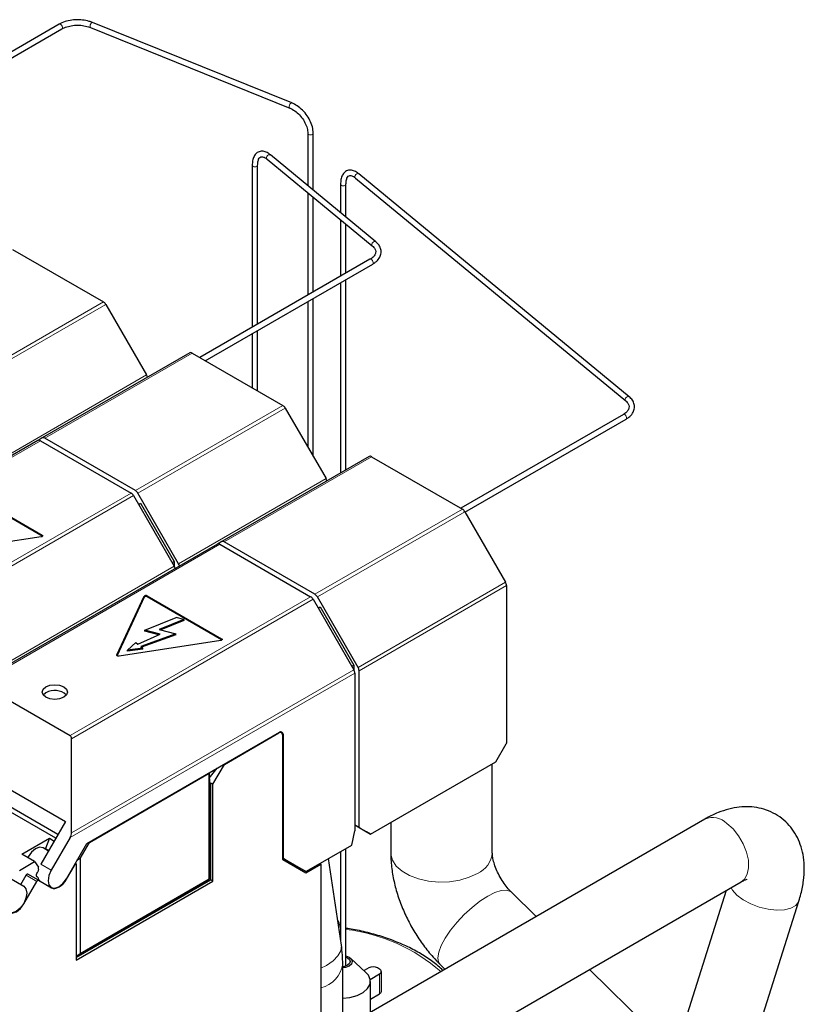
# Model space of a CAD drawing. Header units: millimetres. Extents: x 5 to 418, y 2 to 292.
# Tile 21 of 35: x 281 to 302, y 110 to 136. Entities that reach past the tile are written whole.
import ezdxf

# ---------------------------------------------------------------- set-up
doc = ezdxf.new("R2010")
doc.units = ezdxf.units.MM

msp = doc.modelspace()

# ---------------------------------------------------------------- linework, layer by layer
at = {"color": 7, "linetype": 'Continuous', "lineweight": 25}
for p, q in [((282.1724, 135.9704), (276.3915, 132.6332)), ((276.5355, 132.5501), (282.2444, 135.8457)), ((283.001, 135.8827), (288.2731, 133.7516)), ((288.327, 133.8852), (283.055, 136.0162)), ((288.7523, 133.0839), (288.7523, 131.6975)), ((288.8963, 131.5788), (288.8963, 133.0839)), ((287.6748, 132.3992), (290.4608, 130.1023)), ((290.5524, 130.2134), (287.7664, 132.5103)), ((287.2815, 132.2348), (287.2815, 127.9474)), ((287.4255, 128.0305), (287.4255, 132.2348)), ((287.4255, 132.2339), (287.4255, 132.2348)), ((290.0134, 131.8983), (297.1687, 125.999)), ((297.2603, 126.1102), (290.105, 132.0094)), ((289.6201, 131.7339), (289.6201, 130.9821)), ((289.764, 131.7329), (289.7641, 131.7339)), ((289.7641, 130.8634), (289.7641, 131.7339)), ((288.7523, 131.5109), (288.7523, 128.7964)), ((288.8963, 128.8796), (288.8963, 131.3922)), ((289.6201, 130.7955), (289.6201, 129.2974)), ((289.7641, 129.3805), (289.7641, 130.6767)), ((290.4601, 130.1029), (290.4608, 130.1023)), ((280.9388, 130.0081), (283.3415, 128.6211)), ((290.3989, 129.747), (285.895, 127.147)), ((286.0391, 127.0638), (290.4709, 129.6223)), ((290.3989, 129.747), (290.3982, 129.7466)), ((289.6201, 129.1311), (289.6201, 124.0905)), ((289.7641, 124.1736), (289.7641, 129.2142)), ((283.4055, 128.5535), (284.4839, 126.6858)), ((288.7523, 128.6302), (288.7523, 124.7798)), ((288.8963, 124.5304), (288.8963, 128.7133)), ((287.2815, 127.7811), (287.2815, 126.3466)), ((287.4255, 126.2634), (287.4255, 127.8642)), ((285.6266, 127.2713), (281.7233, 125.0181)), ((285.6906, 127.265), (288.0933, 125.878)), ((297.1679, 125.9997), (297.1687, 125.999)), ((288.1573, 125.8104), (289.2356, 123.9426)), ((297.1068, 125.6438), (292.8028, 123.1592)), ((297.1068, 125.6438), (297.106, 125.6433)), ((292.9147, 123.0575), (297.1788, 125.5191)), ((281.6102, 124.9527), (275.2157, 121.2613)), ((281.7233, 125.0181), (281.6113, 124.9534)), ((281.6742, 124.9464), (284.0769, 123.5594)), ((284.1901, 123.6247), (281.7873, 125.0117)), ((290.3783, 124.5282), (286.4751, 122.2749)), ((290.4423, 124.5219), (292.845, 123.1348)), ((279.7499, 123.5849), (281.7185, 122.4485)), ((281.7185, 122.4224), (279.7499, 123.5588)), ((285.3324, 121.6893), (284.2541, 123.5571)), ((284.1409, 123.4918), (285.2193, 121.624)), ((284.2744, 123.2606), (284.3275, 123.2912)), ((284.3275, 123.2912), (285.2175, 121.7498)), ((292.909, 123.0673), (293.9874, 121.1995)), ((281.697, 122.4021), (279.0078, 121.9862)), ((286.4751, 122.2749), (286.363, 122.2102)), ((288.9418, 120.8815), (286.5391, 122.2686)), ((286.362, 122.2096), (279.9675, 118.5182)), ((286.426, 122.2033), (288.8287, 120.8162)), ((285.1644, 121.7191), (285.2175, 121.7498)), ((285.2175, 121.7498), (285.2175, 121.6271)), ((294.0139, 121.1103), (294.0139, 116.9445)), ((283.7008, 119.277), (284.4214, 120.8294)), ((284.4214, 120.8032), (283.704, 119.2577)), ((284.5017, 120.8418), (286.4703, 119.7054)), ((286.4703, 119.6792), (284.5017, 120.8157)), ((288.8927, 120.7487), (289.971, 118.8809)), ((290.0842, 118.9462), (289.0058, 120.814)), ((289.0262, 120.5174), (289.0793, 120.5481)), ((289.0793, 120.5481), (289.9693, 119.0067)), ((284.44, 119.9329), (285.2697, 120.2682)), ((285.4706, 120.2141), (284.8226, 119.9522)), ((285.4706, 120.188), (284.8614, 119.9417)), ((285.4706, 120.2141), (285.2697, 120.2682)), ((285.4706, 120.2141), (285.4706, 120.188)), ((284.8419, 119.8247), (284.44, 119.9329)), ((284.44, 119.9067), (284.44, 119.9329)), ((284.8056, 119.8083), (284.44, 119.9067)), ((284.8226, 119.9522), (285.2581, 119.835)), ((286.4487, 119.659), (283.7596, 119.243)), ((284.2567, 119.5607), (284.8419, 119.8247)), ((285.2581, 119.835), (284.3301, 119.5002)), ((285.2581, 119.8088), (284.3521, 119.482)), ((285.2581, 119.8088), (285.2581, 119.835)), ((283.9788, 119.4033), (284.2021, 119.6057)), ((284.3846, 119.4553), (283.9788, 119.4033)), ((284.3846, 119.4291), (283.9788, 119.3772)), ((283.9788, 119.3772), (283.9788, 119.4033)), ((284.2021, 119.6057), (284.2567, 119.5607)), ((284.3301, 119.5002), (284.3846, 119.4553)), ((284.3846, 119.4291), (284.3846, 119.4553)), ((289.9161, 118.976), (289.9693, 119.0067)), ((289.9693, 119.0067), (289.9693, 118.884)), ((290.1107, 114.7075), (290.1107, 118.857)), ((289.9975, 118.7917), (289.9975, 114.6237)), ((280.058, 118.5271), (282.4607, 117.1401)), ((281.8177, 118.2735), (281.748, 118.2147)), ((278.1521, 117.2852), (282.3382, 114.8686)), ((282.4982, 114.5669), (282.4982, 117.0572)), ((282.9022, 114.2817), (288.0063, 117.2282)), ((286.5449, 116.378), (287.9894, 117.2119)), ((288.0533, 117.2182), (288.0227, 117.2359)), ((288.0799, 117.1596), (288.0799, 113.8944)), ((288.0968, 117.176), (288.0968, 113.9107)), ((282.1381, 114.5222), (278.1521, 116.8233)), ((293.7311, 116.4438), (294.0073, 116.9222)), ((286.1446, 116.0139), (286.3539, 116.2743)), ((286.2414, 115.8523), (286.5449, 116.378)), ((286.5393, 116.3813), (286.5449, 116.378)), ((290.4169, 114.5306), (293.7311, 116.4438)), ((293.6382, 114.0396), (293.6382, 116.3902)), ((282.9698, 114.3142), (286.14, 116.1443)), ((286.1407, 116.1484), (286.1383, 116.1498)), ((286.14, 116.1443), (286.1407, 116.1484)), ((286.14, 113.3479), (286.14, 116.1443)), ((286.1407, 116.1484), (286.1491, 115.86)), ((286.1509, 113.3417), (286.1509, 115.8536)), ((286.1782, 115.8735), (286.1848, 115.885)), ((286.1848, 113.3221), (286.1848, 115.885)), ((286.2414, 115.8523), (286.1848, 115.885)), ((286.2414, 113.2894), (286.2414, 115.8523)), ((282.0816, 114.4242), (280.2451, 115.4844)), ((282.3382, 114.8686), (281.6856, 113.7384)), ((299.2664, 114.9303), (288.9334, 108.9652)), ((289.9975, 114.7728), (290.1107, 114.7075)), ((289.9975, 114.7728), (290.0102, 114.7655)), ((290.0349, 114.7512), (290.0102, 114.7655)), ((290.0767, 114.727), (290.0349, 114.7512)), ((290.1493, 114.6852), (290.0767, 114.727)), ((290.1107, 114.7075), (290.4169, 114.5306)), ((290.3038, 114.5959), (290.1493, 114.6852)), ((290.9502, 114.8385), (290.9502, 114.0396)), ((281.1815, 114.0002), (281.9109, 114.4213)), ((281.9109, 114.4213), (281.8064, 114.152)), ((281.9109, 114.4213), (282.0377, 114.3482)), ((282.4607, 114.4408), (281.9628, 113.5784)), ((289.9198, 114.2436), (289.9975, 114.6237)), ((290.4169, 114.5306), (290.3038, 114.5959)), ((281.8856, 114.0848), (281.7462, 114.1653)), ((282.3628, 113.3474), (282.9022, 114.2817)), ((282.7224, 113.8856), (282.9698, 114.3142)), ((282.9641, 114.3174), (282.9698, 114.3142)), ((288.7199, 113.5509), (289.9198, 114.2436)), ((289.7641, 111.0415), (289.7641, 114.1537)), ((281.5209, 113.8043), (281.1815, 114.0002)), ((281.8064, 114.1305), (281.8064, 114.152)), ((281.8064, 114.152), (281.8949, 114.1009)), ((288.1438, 113.8673), (288.0799, 113.9043)), ((289.6201, 114.0706), (289.6201, 111.7393)), ((281.119, 113.5723), (281.5209, 113.8043)), ((281.5209, 113.8043), (281.6254, 113.6556)), ((281.6254, 113.6007), (281.6254, 113.6556)), ((282.3685, 113.3441), (282.5911, 113.7297)), ((282.5854, 113.733), (282.5911, 113.7297)), ((282.621, 113.747), (282.5911, 113.7297)), ((282.6004, 113.7589), (282.621, 113.747)), ((282.621, 113.747), (282.621, 111.1994)), ((282.7224, 113.8856), (282.6421, 113.8312)), ((282.7224, 113.8856), (282.7224, 111.3749)), ((288.0964, 113.8578), (288.7021, 113.508)), ((288.1068, 113.8887), (288.6959, 113.5485)), ((288.1438, 113.8673), (288.4381, 113.6974)), ((288.44, 113.6963), (288.408, 113.6778)), ((288.4381, 113.6974), (288.577, 113.6172)), ((288.7021, 113.508), (289.0981, 113.7366)), ((289.0698, 113.7529), (289.0981, 113.7366)), ((289.0981, 113.7366), (289.0981, 109.3599)), ((289.6415, 111.5935), (289.3046, 113.8885)), ((280.7335, 113.4437), (281.2314, 113.1562)), ((281.1543, 113.2007), (281.2959, 113.4461)), ((281.6268, 113.3105), (281.3439, 113.4738)), ((281.6097, 113.3917), (281.5744, 113.4121)), ((288.6959, 113.5485), (288.577, 113.6172)), ((281.2371, 112.691), (281.5788, 113.2828)), ((281.6268, 113.3105), (281.9685, 113.1132)), ((282.621, 111.3039), (286.1509, 113.3417)), ((282.621, 111.2647), (286.1848, 113.3221)), ((282.621, 111.1994), (286.2414, 113.2894)), ((282.7224, 111.3749), (286.14, 113.3479)), ((286.1509, 113.3417), (286.14, 113.3479)), ((286.2414, 113.2894), (286.1848, 113.3221)), ((289.8895, 107.3002), (300.2263, 113.2675)), ((294.7973, 112.3504), (294.1422, 112.9968)), ((299.8292, 113.0382), (298.4647, 108.7317)), ((299.9893, 107.1867), (301.7553, 112.7606)), ((282.621, 111.3062), (282.7224, 111.3749)), ((289.6784, 109.3953), (289.6784, 111.0997)), ((290.2934, 110.8734), (289.8865, 111.2491)), ((292.2542, 111.0834), (292.3828, 110.9565)), ((290.3709, 110.9935), (290.2432, 110.9198)), ((290.4063, 110.6874), (290.6537, 110.8302)), ((290.6537, 110.9609), (290.5972, 110.9935)), ((290.7006, 110.373), (290.7006, 110.8955)), ((299.6881, 107.5246), (296.2148, 110.9517)), ((290.4115, 109.8185), (290.4115, 110.6359)), ((290.4115, 110.1678), (290.6537, 110.3077))]:
    msp.add_line(p, q, dxfattribs=at)
at = {"color": 7, "linetype": 'Continuous', "lineweight": 18}
for p, q in [((279.4383, 126.3678), (283.3415, 128.6211)), ((279.5023, 126.3002), (283.4055, 128.5535)), ((285.6906, 127.265), (281.7873, 125.0117)), ((284.4839, 126.6858), (280.5806, 124.4325)), ((284.1901, 123.6247), (288.0933, 125.878)), ((284.2541, 123.5571), (288.1573, 125.8104)), ((281.6742, 124.9464), (275.3062, 121.2703)), ((290.4423, 124.5219), (286.5391, 122.2686)), ((289.2356, 123.9426), (285.3324, 121.6893)), ((277.7089, 119.8832), (284.0769, 123.5594)), ((277.7464, 119.8003), (284.1409, 123.4918)), ((288.9418, 120.8815), (292.845, 123.1348)), ((289.0058, 120.814), (292.909, 123.0673)), ((281.7185, 122.4485), (281.7185, 122.4224)), ((286.426, 122.2033), (280.058, 118.5271)), ((285.2193, 121.624), (277.7464, 117.3101)), ((293.9874, 121.1995), (290.0842, 118.9462)), ((294.0139, 121.1103), (290.1107, 118.857)), ((282.4607, 117.1401), (288.8287, 120.8162)), ((282.4982, 117.0572), (288.8927, 120.7487)), ((284.4214, 120.8032), (284.4214, 120.8294)), ((284.5017, 120.8157), (284.5017, 120.8418)), ((286.4703, 119.7054), (286.4703, 119.6792)), ((283.7008, 119.2626), (283.7008, 119.277)), ((289.971, 118.8809), (282.4982, 114.5669)), ((289.9975, 118.7917), (282.4607, 114.4408)), ((287.9894, 117.2119), (287.9837, 117.2152)), ((288.0968, 117.176), (288.0759, 117.1881)), ((286.1782, 115.8735), (286.1482, 115.8908)), ((288.0968, 113.9107), (288.0799, 113.9205)), ((288.0799, 113.9043), (288.1068, 113.8887)), ((281.9628, 113.5784), (281.6856, 113.7384)), ((281.2959, 113.4461), (281.5788, 113.2828)), ((282.3685, 113.3441), (282.3628, 113.3474)), ((281.2371, 112.691), (281.2314, 112.6943)), ((289.6201, 111.8088), (289.6103, 111.8055)), ((290.6537, 110.8302), (290.6537, 110.3077))]:
    msp.add_line(p, q, dxfattribs=at)
at = {"color": 7, "linetype": 'Continuous', "lineweight": 18, "flags": 128}
for points in [[(282.2444, 135.8457), (282.2513, 135.8517), (282.2585, 135.8689), (282.2581, 135.8921), (282.2501, 135.9177), (282.2357, 135.9419), (282.2172, 135.9609), (282.1973, 135.9718), (282.1792, 135.9731), (282.1724, 135.9704)], [(283.001, 135.8827), (282.9932, 135.8892), (282.9873, 135.9057), (282.9877, 135.929), (282.9942, 135.9553), (283.0058, 135.9808), (283.0208, 136.0015), (283.0369, 136.0142), (283.0517, 136.0172), (283.055, 136.0162)], [(288.2731, 133.7516), (288.2652, 133.7581), (288.2594, 133.7747), (288.2597, 133.7979), (288.2662, 133.8242), (288.2779, 133.8497), (288.2929, 133.8704), (288.309, 133.8832), (288.3237, 133.8861), (288.327, 133.8852)], [(288.7523, 133.0839), (288.7523, 133.0839), (288.7578, 133.068), (288.7734, 133.0545), (288.7968, 133.0455), (288.8243, 133.0423), (288.8519, 133.0455), (288.8752, 133.0545), (288.8908, 133.068), (288.8963, 133.0839), (288.8963, 133.0839)], [(287.7664, 132.5103), (287.7544, 132.5166), (287.7334, 132.5173), (287.7104, 132.5085), (287.6889, 132.4915), (287.6723, 132.469), (287.663, 132.4442), (287.6625, 132.4211), (287.6709, 132.4031), (287.6748, 132.3992)], [(287.2815, 132.2348), (287.287, 132.2189), (287.3026, 132.2054), (287.326, 132.1964), (287.3535, 132.1933), (287.3811, 132.1964), (287.4044, 132.2054), (287.42, 132.2189), (287.4255, 132.2339)], [(290.105, 132.0094), (290.093, 132.0157), (290.0719, 132.0164), (290.0489, 132.0076), (290.0275, 131.9906), (290.0108, 131.968), (290.0016, 131.9433), (290.0011, 131.9201), (290.0094, 131.9021), (290.0134, 131.8983)], [(289.6201, 131.7339), (289.6255, 131.718), (289.6412, 131.7045), (289.6645, 131.6955), (289.6921, 131.6923), (289.7196, 131.6955), (289.743, 131.7045), (289.7586, 131.718), (289.764, 131.7329)], [(290.5525, 130.2134), (290.5405, 130.2197), (290.5194, 130.2204), (290.4964, 130.2116), (290.475, 130.1946), (290.4583, 130.172), (290.4491, 130.1473), (290.4486, 130.1241), (290.4569, 130.1061), (290.4601, 130.1029)], [(290.4851, 129.6659), (290.4779, 129.6915), (290.4641, 129.716), (290.446, 129.7357), (290.4261, 129.7477), (290.4076, 129.75), (290.3989, 129.747)], [(297.2603, 126.1101), (297.2483, 126.1164), (297.2273, 126.1172), (297.2042, 126.1084), (297.1828, 126.0914), (297.1662, 126.0688), (297.1569, 126.044), (297.1564, 126.0209), (297.1647, 126.0029), (297.1679, 125.9997)], [(297.1929, 125.5627), (297.1857, 125.5882), (297.172, 125.6127), (297.1538, 125.6325), (297.1339, 125.6444), (297.1154, 125.6468), (297.1068, 125.6438)], [(300.2263, 113.2675), (300.3112, 113.338), (300.3871, 113.47), (300.4227, 113.6416), (300.4159, 113.8419), (300.367, 114.0583), (300.2791, 114.2773), (300.1577, 114.4851), (300.0105, 114.6686), (299.8466, 114.8163)], [(290.9502, 114.0396), (290.9521, 113.999), (290.996, 113.8388), (291.0967, 113.6874), (291.2497, 113.5513), (291.4484, 113.4366), (291.6841, 113.3483), (291.9464, 113.2902), (292.2239, 113.2648), (292.5045, 113.2733), (292.7759, 113.3153), (293.0262, 113.3889), (293.2446, 113.491)], [(299.9577, 113.1124), (299.9947, 113.0529), (300.1152, 112.9208), (300.2812, 112.7968), (300.4823, 112.6887), (300.706, 112.6034), (300.938, 112.5461), (301.1639, 112.5206), (301.3695, 112.5284), (301.5418, 112.5689), (301.67, 112.6398), (301.7461, 112.7364), (301.7553, 112.7606)], [(292.2542, 111.0834), (292.2164, 111.1395), (292.1962, 111.2554), (292.2199, 111.4055), (292.2862, 111.5834), (292.3925, 111.7813), (292.5339, 111.9905), (292.7044, 112.2018), (292.8965, 112.4061), (293.1018, 112.5944), (293.3112, 112.7585), (293.5158, 112.8911)], [(293.5158, 112.8911), (293.7064, 112.9866), (293.8749, 113.0407), (294.0137, 113.0511), (294.1169, 113.0173), (294.1422, 112.9968)], [(289.0981, 110.9825), (289.2462, 111.0587), (289.4234, 111.1802), (289.5519, 111.3112), (289.6263, 111.446), (289.6432, 111.5788), (289.6415, 111.5935)]]:
    msp.add_lwpolyline(points, dxfattribs=at)
at = {"color": 7, "linetype": 'Continuous', "lineweight": 25, "flags": 128}
for points in [[(281.7185, 122.4485), (281.7261, 122.4427), (281.7309, 122.4361), (281.7326, 122.4289), (281.7309, 122.4217), (281.7261, 122.415), (281.7185, 122.4093), (281.7086, 122.4049), (281.697, 122.4021)], [(281.7269, 122.4158), (281.7261, 122.4166), (281.7185, 122.4224)], [(286.4703, 119.7054), (286.4779, 119.6996), (286.4827, 119.6929), (286.4843, 119.6858), (286.4827, 119.6786), (286.4779, 119.6719), (286.4703, 119.6662), (286.4603, 119.6618), (286.4487, 119.659)], [(286.4786, 119.6727), (286.4779, 119.6735), (286.4703, 119.6792)], [(283.7596, 119.243), (283.7472, 119.2421), (283.7348, 119.243), (283.7232, 119.2458), (283.7132, 119.2502), (283.7056, 119.2559), (283.7008, 119.2626), (283.6992, 119.2698), (283.7008, 119.277)], [(281.8177, 118.4303), (281.9267, 118.4723), (282.0553, 118.4871), (282.1839, 118.4723), (282.2929, 118.4303), (282.3657, 118.3673), (282.3913, 118.2931), (282.3657, 118.2189), (282.2929, 118.1559), (282.1839, 118.1139), (282.0553, 118.0991), (281.9267, 118.1139), (281.8177, 118.1559), (281.7449, 118.2189), (281.7193, 118.2931), (281.7449, 118.3673), (281.8177, 118.4303)], [(281.7462, 114.1653), (281.6544, 114.1831), (281.5462, 114.1455), (281.438, 114.0581), (281.3462, 113.9343), (281.334, 113.9122)], [(281.3439, 113.4738), (281.3388, 113.4757), (281.3329, 113.4759), (281.3265, 113.4745), (281.3199, 113.4714), (281.3133, 113.4669), (281.3069, 113.4609), (281.3011, 113.4539), (281.2959, 113.4461)], [(281.6097, 113.3917), (281.593, 113.394), (281.58, 113.4034), (281.5717, 113.4192), (281.5688, 113.44), (281.5717, 113.4641), (281.58, 113.4895), (281.593, 113.514), (281.6097, 113.5355)], [(281.9628, 113.5784), (281.9015, 113.437), (281.88, 113.2996), (281.9015, 113.187), (281.9628, 113.1165), (282.0546, 113.0986), (282.1628, 113.1363), (282.271, 113.2236), (282.3628, 113.3474)], [(281.2314, 113.1562), (281.2927, 113.0856), (281.3143, 112.973), (281.2927, 112.8356), (281.2314, 112.6943), (281.1397, 112.5705), (281.0314, 112.4831), (280.9232, 112.4455), (280.8314, 112.4633)], [(281.5788, 113.2828), (281.5839, 113.2907), (281.5898, 113.2977), (281.5961, 113.3036), (281.6028, 113.3081), (281.6094, 113.3112), (281.6158, 113.3127), (281.6216, 113.3124), (281.6268, 113.3105)], [(281.9685, 113.1132), (282.0113, 113.0973), (282.0602, 113.0954), (282.1133, 113.1074), (282.1685, 113.133), (282.2236, 113.1711), (282.2767, 113.2203), (282.3256, 113.2788), (282.3685, 113.3441)], [(280.8371, 112.4601), (280.8799, 112.4442), (280.9288, 112.4423), (280.9819, 112.4543), (281.0371, 112.4799), (281.0923, 112.518), (281.1453, 112.5672), (281.1942, 112.6256), (281.2371, 112.691)], [(289.7641, 111.3124), (289.8448, 111.2793), (289.909, 111.2238), (289.9315, 111.1584), (289.909, 111.0931), (289.8448, 111.0376), (289.7488, 111.0006), (289.6784, 110.9894)], [(289.7641, 111.2754), (289.8052, 111.2564), (289.8572, 111.2115), (289.8755, 111.1584), (289.8572, 111.1054), (289.8052, 111.0605), (289.7273, 111.0304), (289.6784, 111.0221)], [(289.6784, 110.1886), (289.8703, 110.2089), (290.0611, 110.2613), (290.2204, 110.3414), (290.3363, 110.4435), (290.4002, 110.5597), (290.4074, 110.6817), (290.3574, 110.8002), (290.2934, 110.8734)]]:
    msp.add_lwpolyline(points, dxfattribs=at)
at = {"color": 7, "linetype": 'Continuous', "lineweight": 18}
for centre, radius, start, end in [((290.4473, 129.6541), 0.0396, 306.6846, 17.3913), ((297.1551, 125.5509), 0.0396, 306.6846, 17.3913), ((299.4706, 114.4357), 0.5351, 45.34129, 112.42701), ((292.9725, 114.1017), 0.6686, 294.0092, 354.67066), ((289.2125, 107.3947), 4.6491, 48.8154, 83.18596), ((288.9185, 111.2074), 0.7675, 283.53269, 351.94568)]:
    msp.add_arc(centre, radius, start, end, dxfattribs=at)
at = {"color": 7, "linetype": 'Continuous', "lineweight": 25}
for centre, radius, start, end in [((283.2438, 128.4644), 0.1847, 28.85561, 58.04533), ((285.6531, 127.2127), 0.0644, 54.38183, 114.31395), ((284.3091, 126.5832), 0.2026, 11.96427, 30.39985), ((287.9956, 125.7213), 0.1847, 28.85561, 58.04533), ((281.6367, 124.8941), 0.0644, 54.38183, 114.31395), ((281.7498, 124.9594), 0.0644, 54.38183, 114.31395), ((290.4048, 124.4695), 0.0644, 54.38183, 114.31395), ((289.0609, 123.8401), 0.2026, 11.96427, 30.39985), ((283.9792, 123.4027), 0.1847, 28.85561, 58.04533), ((284.0923, 123.468), 0.1847, 28.85561, 58.04533), ((292.7473, 122.9781), 0.1847, 28.85561, 58.04533), ((286.5016, 122.2163), 0.0644, 54.38183, 114.31395), ((286.3885, 122.1509), 0.0644, 54.38183, 114.31395), ((285.0445, 121.5215), 0.2026, 11.96427, 30.39985), ((285.1576, 121.5868), 0.2026, 11.96427, 30.39985), ((293.8293, 121.104), 0.1847, 1.9565, 31.14373), ((284.4689, 120.7877), 0.0632, 58.81307, 138.77301), ((284.4689, 120.7616), 0.0632, 58.81307, 138.77301), ((288.7309, 120.6595), 0.1847, 28.85561, 58.04533), ((288.8441, 120.7249), 0.1847, 28.85561, 58.04533), ((289.813, 118.7854), 0.1847, 1.9565, 31.14373), ((289.9261, 118.8507), 0.1847, 1.9565, 31.14373), ((282.0496, 117.8679), 0.4672, 47.9319, 119.75737), ((288.0247, 117.1686), 0.0559, 350.78596, 129.20329), ((288.0417, 117.1849), 0.0559, 350.78596, 129.20329), ((293.9678, 116.9461), 0.0462, 328.85627, 358.0435), ((286.1472, 115.8873), 0.0339, 276.23728, 335.97039), ((288.1199, 113.8904), 0.0402, 174.37962, 234.30196), ((288.1209, 113.9084), 0.0241, 174.37962, 234.30196), ((282.1545, 113.4388), 0.5533, 162.99053, 169.93284), ((281.777, 113.4193), 0.1696, 189.37606, 237.37528), ((288.7058, 113.5705), 0.0241, 245.68605, 305.61817), ((290.484, 110.7752), 0.2459, 62.60967, 117.39033), ((290.6289, 110.8955), 0.0699, 290.78342, 69.21658), ((290.6205, 110.3809), 0.0805, 294.37466, 354.3052)]:
    msp.add_arc(centre, radius, start, end, dxfattribs=at)
for centre, major_axis, ratio, start_param, end_param in [((282.3702, 116.9833), (0.0905, 0.1568), 0.5773346, 5.4978278, 6.2832259), ((286.1527, 115.8882), (0.0025, 0.0355), 0.0751446, 2.4940065, 3.3666711), ((282.3702, 114.493), (0.0905, 0.1568), 0.5773346, 4.7124296, 5.4978278)]:
    msp.add_ellipse(centre, major_axis=major_axis, ratio=ratio, start_param=start_param, end_param=end_param, dxfattribs=at)
for points, knots in [([(283.055, 136.0162), (283.0263, 136.0268), (282.9434, 136.0572), (282.7885, 136.0863), (282.5971, 136.0918), (282.4099, 136.066), (282.2678, 136.0212), (282.196, 135.983), (282.1724, 135.9704)], [0, 0, 0, 0, 0.10522883, 0.30422028, 0.50302808, 0.70207505, 0.90205956, 1, 1, 1, 1]), ([(282.2444, 135.8457), (282.2648, 135.8566), (282.325, 135.8884), (282.4504, 135.9269), (282.6171, 135.9481), (282.7883, 135.941), (282.9175, 135.914), (282.9825, 135.8897), (283.001, 135.8827)], [0, 0, 0, 0, 0.1041893, 0.3062141, 0.5098906, 0.714391, 0.9185519, 1, 1, 1, 1]), ([(288.2731, 133.7516), (288.296, 133.7414), (288.3638, 133.711), (288.4756, 133.6315), (288.5933, 133.5082), (288.6838, 133.3655), (288.7419, 133.2172), (288.7489, 133.1278), (288.7523, 133.0839)], [0, 0, 0, 0, 0.0930508, 0.2754702, 0.4586403, 0.6418042, 0.8242269, 1, 1, 1, 1]), ([(288.8963, 133.0839), (288.895, 133.1132), (288.8914, 133.1967), (288.8522, 133.3416), (288.7692, 133.5085), (288.6524, 133.6614), (288.5133, 133.7861), (288.4004, 133.8541), (288.3385, 133.8803), (288.327, 133.8852)], [0, 0, 0, 0, 0.0942169, 0.2686174, 0.443851, 0.619239, 0.7949593, 0.9618849, 1, 1, 1, 1]), ([(287.7664, 132.5103), (287.746, 132.5259), (287.6897, 132.5688), (287.5973, 132.6077), (287.4873, 132.6118), (287.3907, 132.5643), (287.3245, 132.4754), (287.2878, 132.3659), (287.2835, 132.2769), (287.2815, 132.2348)], [0, 0, 0, 0, 0.09136002, 0.2515437, 0.39770532, 0.554671, 0.7034566, 0.85984536, 1, 1, 1, 1]), ([(287.4255, 132.2348), (287.4262, 132.257), (287.4282, 132.3209), (287.4501, 132.402), (287.4883, 132.4524), (287.522, 132.4669), (287.5794, 132.4611), (287.6375, 132.4292), (287.67, 132.4031), (287.6748, 132.3992)], [0, 0, 0, 0, 0.094691, 0.2722284, 0.4477861, 0.6301687, 0.8022773, 0.9705239, 1, 1, 1, 1]), ([(290.105, 132.0094), (290.0845, 132.025), (290.0282, 132.0678), (289.9359, 132.1067), (289.8259, 132.1108), (289.7292, 132.0633), (289.663, 131.9745), (289.6263, 131.8649), (289.6221, 131.7759), (289.6201, 131.7339)], [0, 0, 0, 0, 0.09136002, 0.2515437, 0.39770532, 0.554671, 0.7034566, 0.85984536, 1, 1, 1, 1]), ([(289.7641, 131.7339), (289.7648, 131.7561), (289.7668, 131.8199), (289.7886, 131.9011), (289.8268, 131.9515), (289.8605, 131.9659), (289.918, 131.9602), (289.976, 131.9283), (290.0085, 131.9022), (290.0134, 131.8983)], [0, 0, 0, 0, 0.094691, 0.2722284, 0.4477861, 0.6301687, 0.8022773, 0.9705239, 1, 1, 1, 1]), ([(290.4608, 130.1023), (290.4747, 130.0896), (290.5156, 130.0526), (290.55, 129.9878), (290.5538, 129.9182), (290.5203, 129.8443), (290.4606, 129.785), (290.4126, 129.7555), (290.3989, 129.747)], [0, 0, 0, 0, 0.1054955, 0.309948, 0.5224825, 0.7263404, 0.9219273, 1, 1, 1, 1]), ([(290.4709, 129.6223), (290.4947, 129.6373), (290.5639, 129.6809), (290.6447, 129.7675), (290.6967, 129.8855), (290.696, 130.0079), (290.6472, 130.1225), (290.5837, 130.1835), (290.5524, 130.2134)], [0, 0, 0, 0, 0.1028775, 0.2990675, 0.4704253, 0.6531147, 0.8297132, 1, 1, 1, 1]), ([(297.1687, 125.999), (297.1826, 125.9864), (297.2234, 125.9493), (297.2579, 125.8846), (297.2617, 125.815), (297.2282, 125.741), (297.1684, 125.6818), (297.1205, 125.6522), (297.1068, 125.6438)], [0, 0, 0, 0, 0.1054955, 0.309948, 0.5224825, 0.7263404, 0.9219273, 1, 1, 1, 1]), ([(297.1788, 125.5191), (297.2026, 125.5341), (297.2718, 125.5777), (297.3525, 125.6642), (297.4046, 125.7823), (297.4039, 125.9046), (297.3551, 126.0193), (297.2915, 126.0802), (297.2603, 126.1102)], [0, 0, 0, 0, 0.1028775, 0.2990675, 0.4704253, 0.6531147, 0.8297132, 1, 1, 1, 1]), ([(301.7553, 112.7606), (301.774, 112.8232), (301.828, 113.0043), (301.8827, 113.2929), (301.9045, 113.6176), (301.8832, 113.9164), (301.8215, 114.1921), (301.7214, 114.4427), (301.5847, 114.6666), (301.4093, 114.8657), (301.1979, 115.0309), (300.9578, 115.1539), (300.7043, 115.2303), (300.4421, 115.2625), (300.1723, 115.2526), (299.8942, 115.2007), (299.6057, 115.1044), (299.3962, 115.0043), (299.2822, 114.9393), (299.2664, 114.9303)], [0, 0, 0, 0, 0.0405076, 0.1172491, 0.187684, 0.254567, 0.3174494, 0.3771737, 0.43481, 0.4912981, 0.5518768, 0.61071, 0.6686207, 0.7268588, 0.7867542, 0.8496219, 0.9164772, 0.9884437, 1, 1, 1, 1]), ([(290.9502, 114.0396), (290.9519, 113.9627), (290.9563, 113.7594), (291.0005, 113.4253), (291.0899, 113.0404), (291.2187, 112.6591), (291.3832, 112.287), (291.5806, 111.9289), (291.8091, 111.5897), (292.036, 111.3073), (292.1917, 111.1475), (292.2542, 111.0834)], [0, 0, 0, 0, 0.07329492, 0.19376424, 0.31468363, 0.4355643, 0.55605153, 0.67636621, 0.79702448, 0.91850688, 1, 1, 1, 1]), ([(294.1422, 112.9968), (294.1235, 113.0158), (294.0685, 113.0719), (293.9734, 113.1884), (293.867, 113.348), (293.7749, 113.5215), (293.7045, 113.6949), (293.6596, 113.8516), (293.6401, 113.9727), (293.6388, 114.019), (293.6382, 114.0396)], [0, 0, 0, 0, 0.0689061, 0.2032416, 0.340824, 0.4808394, 0.6207639, 0.7581615, 0.8922451, 1, 1, 1, 1]), ([(300.2263, 113.2675), (300.2466, 113.2786), (300.3026, 113.3092), (300.3636, 113.3341), (300.3958, 113.3382), (300.3871, 113.3379), (300.3868, 113.3379)], [0, 0, 0, 0, 0.2186231, 0.6041401, 0.9869024, 1, 1, 1, 1]), ([(289.6235, 112.0302), (289.6189, 112.0545), (289.6048, 112.1292), (289.5687, 112.2041), (289.5444, 112.2546)], [0, 0, 0, 0, 0.3253566, 1, 1, 1, 1]), ([(292.3284, 110.9251), (292.2883, 110.964), (292.1654, 111.0831), (291.9151, 111.2628), (291.5837, 111.4627), (291.2157, 111.6388), (290.8189, 111.7911), (290.3961, 111.9154), (290.0425, 111.9985), (289.8269, 112.0296), (289.7641, 112.0387)], [0, 0, 0, 0, 0.0702629, 0.2150005, 0.3601184, 0.5053376, 0.6504912, 0.7955337, 0.9404611, 1, 1, 1, 1]), ([(289.6784, 111.0997), (289.677, 111.1766), (289.674, 111.3403), (289.6527, 111.5057), (289.6415, 111.5935)], [0, 0, 0, 0, 0.4695991, 1, 1, 1, 1])]:
    msp.add_open_spline(points, degree=3, knots=knots, dxfattribs=at)

doc.saveas('drawing.dxf')
